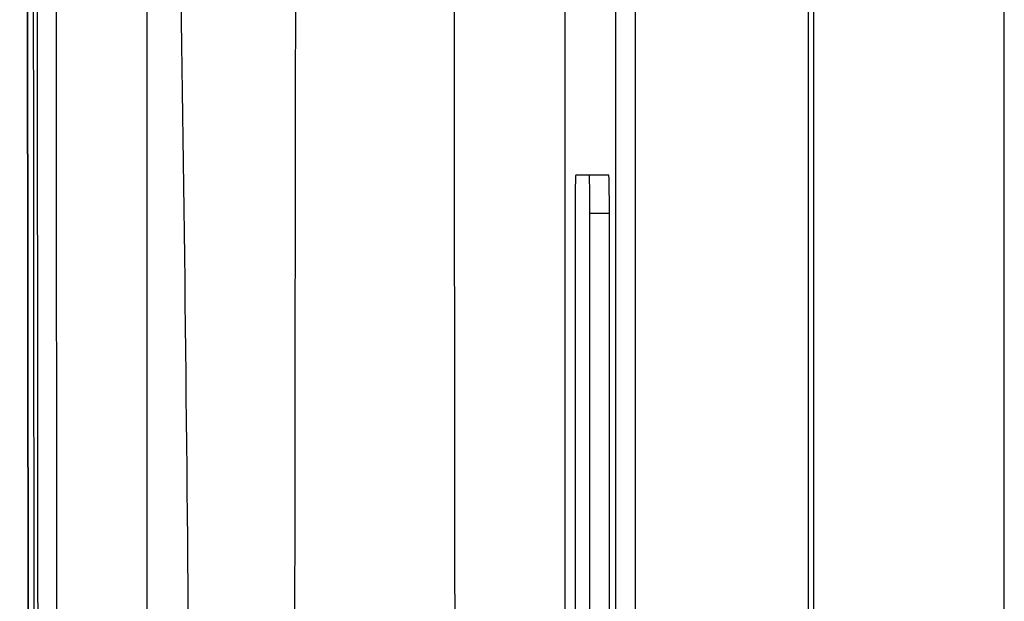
# Model space of a CAD drawing. Header units: millimetres. Extents: x -0.201 to 0.721, y -0.195 to 0.483.
# Tile 79 of 188: x 0.163 to 0.188, y 0.22 to 0.235. Entities that reach past the tile are written whole.
import ezdxf

# ---------------------------------------------------------------- set-up
doc = ezdxf.new("R2010")
doc.units = ezdxf.units.MM

msp = doc.modelspace()

# ---------------------------------------------------------------- linework, layer by layer
at = {"color": 7, "linetype": 'Continuous', "lineweight": 25}
for p, q in [((0.18333, 0.275393), (0.18333, 0.043306)), ((0.188287, 0.04335), (0.188287, 0.27535)), ((0.188287, 0.04335), (0.188287, 0.27535)), ((0.162956, 0.17057), (0.162886, 0.247187)), ((0.162886, 0.247156), (0.162956, 0.170538)), ((0.165998, 0.247202), (0.165998, 0.16935)), ((0.183199, 0.081995), (0.183199, 0.236705)), ((0.178189, 0.082275), (0.178189, 0.236425)), ((0.178689, 0.236425), (0.178689, 0.082275)), ((0.178005, 0.23113), (0.177148, 0.23113)), ((0.177131, 0.23013), (0.177131, 0.15113)), ((0.177514, 0.15113), (0.177514, 0.23013)), ((0.178022, 0.23013), (0.177514, 0.23013)), ((0.178022, 0.15113), (0.178022, 0.23013))]:
    msp.add_line(p, q, dxfattribs=at)
for centre, start_param, end_param in [((0.177148, 0.23013), 0, 1.570796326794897), ((0.177497, 0.23013), 4.71238898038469, 6.283185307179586), ((0.178005, 0.23013), 4.71238898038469, 6.283185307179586)]:
    msp.add_ellipse(centre, major_axis=(0, 0.001000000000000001), ratio=0.017475, start_param=start_param, end_param=end_param, dxfattribs=at)
for points, knots in [([(0.1698387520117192, 0.1598494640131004), (0.1698363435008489, 0.1644744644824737), (0.1698315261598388, 0.1737250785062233), (0.1698289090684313, 0.1922374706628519), (0.1698391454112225, 0.2140841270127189), (0.1698716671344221, 0.2392590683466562), (0.1699012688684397, 0.2551610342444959), (0.1699160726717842, 0.263113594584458)], [0, 0, 0, 0, 0.1343740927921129, 0.2687659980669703, 0.5376713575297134, 0.768789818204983, 1, 1, 1, 1]), ([(0.1666939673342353, 0.2479483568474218), (0.1667997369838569, 0.2414380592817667), (0.1670113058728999, 0.2284156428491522), (0.1671538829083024, 0.2088633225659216), (0.1671697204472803, 0.1893001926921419), (0.1670756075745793, 0.1730787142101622), (0.1669630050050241, 0.1633823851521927), (0.166926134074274, 0.1602073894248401)], [0, 0, 0, 0, 0.222704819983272, 0.4454719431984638, 0.6684202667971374, 0.8914265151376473, 1, 1, 1, 1]), ([(0.1630358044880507, 0.2472588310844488), (0.1630360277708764, 0.2470146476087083), (0.1630378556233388, 0.2450156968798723), (0.1630412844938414, 0.2412654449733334), (0.1630460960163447, 0.2360033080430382), (0.1630525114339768, 0.2289871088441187), (0.1630605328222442, 0.2202148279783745), (0.1630701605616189, 0.2096862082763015), (0.163079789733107, 0.1991564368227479), (0.1630918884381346, 0.1859266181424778), (0.1631007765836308, 0.1762082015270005), (0.1631064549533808, 0.1699993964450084)], [0, 0, 0, 0, 0.0094822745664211, 0.0776244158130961, 0.1457554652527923, 0.21388651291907, 0.3501495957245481, 0.4864126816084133, 0.6226757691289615, 0.7589388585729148, 1, 1, 1, 1]), ([(0.1631360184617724, 0.2472580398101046), (0.1631361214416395, 0.2470309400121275), (0.1631363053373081, 0.2466253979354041), (0.1631370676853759, 0.2459012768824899), (0.1631380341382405, 0.2448352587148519), (0.163139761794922, 0.2429317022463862), (0.1631428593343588, 0.239532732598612), (0.1631484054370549, 0.2334641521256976), (0.1631582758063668, 0.2226301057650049), (0.1631724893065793, 0.2070373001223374), (0.1631898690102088, 0.188104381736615), (0.1632019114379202, 0.174957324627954), (0.1632079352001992, 0.1683810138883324)], [0, 0, 0, 0, 0.0086430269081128, 0.0154342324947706, 0.0275610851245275, 0.0492150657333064, 0.0878790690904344, 0.1569073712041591, 0.2801208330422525, 0.5000187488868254, 0.7499035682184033, 1, 1, 1, 1]), ([(0.1626934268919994, 0.165514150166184), (0.1629148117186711, 0.1658404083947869), (0.1633573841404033, 0.1664926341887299), (0.1636851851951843, 0.1676518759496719), (0.1637227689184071, 0.168839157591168), (0.1636963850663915, 0.170484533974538), (0.1637076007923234, 0.1726701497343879), (0.1636987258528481, 0.1762346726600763), (0.1636973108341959, 0.1806890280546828), (0.1636863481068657, 0.1911170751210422), (0.1636775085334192, 0.2017125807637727), (0.1636675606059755, 0.2124961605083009), (0.1636622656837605, 0.2183036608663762), (0.1636569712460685, 0.2240952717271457), (0.1636516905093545, 0.2298737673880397), (0.1636465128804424, 0.2355517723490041), (0.163641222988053, 0.2413034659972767), (0.1636378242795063, 0.2451324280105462), (0.1636360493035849, 0.2471321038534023)], [0, 0, 0, 0, 0.0144670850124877, 0.0289212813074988, 0.0433618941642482, 0.0578846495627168, 0.0892707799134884, 0.1234515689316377, 0.1885404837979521, 0.252518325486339, 0.5056209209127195, 0.5767990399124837, 0.6477241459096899, 0.718473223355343, 0.789089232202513, 0.8595580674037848, 0.9266541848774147, 1, 1, 1, 1]), ([(0.1744745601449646, 0.0810056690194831), (0.1744574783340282, 0.0841585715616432), (0.1744229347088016, 0.0905345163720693), (0.1743744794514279, 0.1002047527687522), (0.174328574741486, 0.1099983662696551), (0.174285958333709, 0.1198475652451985), (0.1742462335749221, 0.1297388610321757), (0.1742088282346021, 0.1396656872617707), (0.1741737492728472, 0.1496265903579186), (0.1741419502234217, 0.1596260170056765), (0.1741077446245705, 0.1719227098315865), (0.1740691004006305, 0.1865373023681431), (0.1740332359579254, 0.203495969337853), (0.1740063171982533, 0.2205161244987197), (0.1739962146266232, 0.2318817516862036), (0.1739911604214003, 0.2375678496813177)], [0, 0, 0, 0, 0.0622011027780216, 0.12578593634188, 0.1893965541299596, 0.2530847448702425, 0.3167987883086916, 0.3803835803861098, 0.4439938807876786, 0.5076814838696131, 0.5713950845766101, 0.6782397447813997, 0.7852056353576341, 0.892540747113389, 1, 1, 1, 1]), ([(0.1768653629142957, 0.2355331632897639), (0.1768647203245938, 0.2322850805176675), (0.1768634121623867, 0.2256727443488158), (0.1768658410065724, 0.2156943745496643), (0.176871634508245, 0.2055992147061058), (0.1768810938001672, 0.1955059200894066), (0.1768941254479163, 0.1854271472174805), (0.1769107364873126, 0.1753698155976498), (0.1769309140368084, 0.1653353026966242), (0.1769546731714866, 0.1553194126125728), (0.1769873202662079, 0.1433895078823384), (0.1770316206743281, 0.1295738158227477), (0.1770912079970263, 0.1139107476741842), (0.1771591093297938, 0.0983278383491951), (0.1772118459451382, 0.0880436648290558), (0.1772382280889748, 0.0828988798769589)], [0, 0, 0, 0, 0.0629734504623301, 0.1281992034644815, 0.1934519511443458, 0.2587859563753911, 0.3241471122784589, 0.3893728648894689, 0.4546256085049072, 0.5199596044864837, 0.5853207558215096, 0.6887198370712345, 0.7922265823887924, 0.8960587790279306, 1, 1, 1, 1])]:
    msp.add_open_spline(points, degree=3, knots=knots, dxfattribs=at)

doc.saveas('drawing.dxf')
